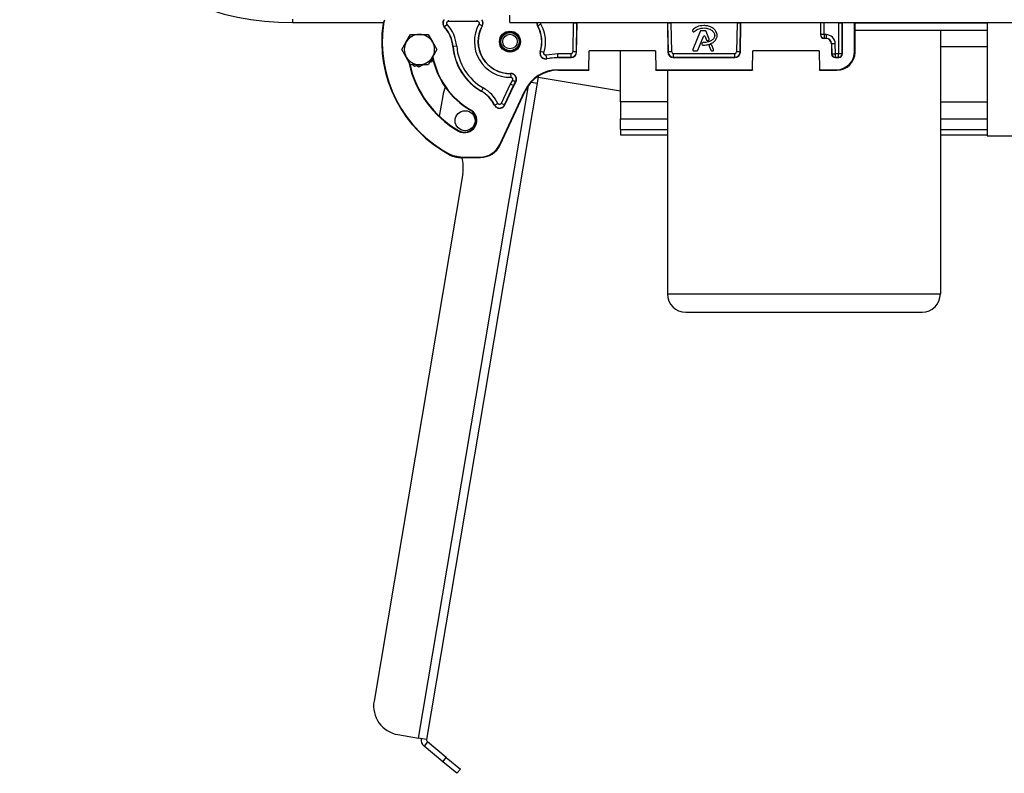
# Model space of a CAD drawing. Header units: millimetres. Extents: x 0 to 420, y 0 to 297.
# Tile 22 of 63: x 56 to 71, y 246 to 258. Entities that reach past the tile are written whole.
import ezdxf

# ---------------------------------------------------------------- set-up
doc = ezdxf.new("R2010")
doc.units = ezdxf.units.MM

msp = doc.modelspace()

# ---------------------------------------------------------------- linework, layer by layer
at = {"color": 7, "linetype": 'Continuous', "lineweight": 25}
for p, q in [((59.90515, 257.9066), (59.90515, 257.85355)), ((61.28176, 257.83147), (61.30232, 257.89644)), ((63.19552, 257.85355), (63.19552, 257.96369)), ((59.90515, 257.85355), (61.28004, 257.85355)), ((61.28916, 257.88198), (61.27568, 257.83995)), ((61.27568, 257.83995), (61.28176, 257.83147)), ((62.20359, 257.78697), (62.20575, 257.78892)), ((62.2466, 257.82583), (62.20575, 257.78892)), ((62.26773, 257.8734), (62.26773, 257.89018)), ((62.26773, 257.8734), (62.70297, 257.8734)), ((62.70297, 257.8734), (62.70297, 257.89018)), ((62.77572, 257.80386), (62.72777, 257.83093)), ((62.77572, 257.80386), (62.77824, 257.80243)), ((63.19552, 257.85355), (87.15175, 257.85355)), ((63.61674, 257.80243), (63.61927, 257.80386)), ((63.66722, 257.83093), (63.61927, 257.80386)), ((64.1568, 257.84539), (64.14919, 257.40969)), ((64.21185, 257.84443), (64.1568, 257.84539)), ((64.20425, 257.40873), (64.21185, 257.84443)), ((64.2071, 257.40583), (64.21481, 257.84733)), ((64.21185, 257.84443), (64.21481, 257.84733)), ((65.58021, 257.84733), (65.58792, 257.40583)), ((65.58021, 257.84733), (65.58316, 257.84443)), ((65.63822, 257.84539), (65.58316, 257.84443)), ((65.58316, 257.84443), (65.59077, 257.40873)), ((65.64582, 257.40969), (65.63822, 257.84539)), ((66.63503, 257.84539), (66.62742, 257.40969)), ((66.69008, 257.84443), (66.63503, 257.84539)), ((66.68248, 257.40873), (66.69008, 257.84443)), ((66.68533, 257.40583), (66.69304, 257.84733)), ((66.69008, 257.84443), (66.69304, 257.84733)), ((67.89725, 257.85355), (67.89725, 257.66822)), ((67.90015, 257.85355), (67.90015, 257.67112)), ((67.95521, 257.67112), (67.95521, 257.85355)), ((68.17037, 257.85355), (68.17184, 257.84493)), ((68.17184, 257.84493), (68.17184, 257.38264)), ((68.2269, 257.84493), (68.22544, 257.85355)), ((68.2269, 257.84493), (68.2298, 257.84493)), ((68.2269, 257.38264), (68.2269, 257.84493)), ((68.2298, 257.84493), (68.22834, 257.85355)), ((68.2298, 257.37974), (68.2298, 257.84493)), ((68.41489, 257.4149), (68.41489, 257.85355)), ((68.4221, 257.40769), (68.4221, 257.85355)), ((68.4221, 257.84804), (70.42386, 257.84804)), ((70.42386, 257.84804), (70.42386, 257.73789)), ((61.62721, 257.56048), (61.69346, 257.67521)), ((61.95842, 257.67521), (62.02466, 257.56048)), ((65.96365, 257.72184), (65.97205, 257.71483)), ((66.07867, 257.72118), (65.9658, 257.44471)), ((66.04351, 257.43488), (66.1285, 257.64305)), ((66.15496, 257.72927), (66.09072, 257.72927)), ((66.15259, 257.64305), (66.17549, 257.58696)), ((66.21547, 257.60248), (66.16701, 257.72118)), ((67.90015, 257.67112), (67.89725, 257.66822)), ((67.95521, 257.67112), (67.90015, 257.67112)), ((67.95231, 257.61316), (67.95521, 257.61606)), ((67.98136, 257.61316), (67.95231, 257.61316)), ((67.95521, 257.67112), (67.95521, 257.61606)), ((67.98421, 257.67112), (67.95521, 257.67112)), ((67.95521, 257.61606), (67.98421, 257.61606)), ((67.98421, 257.61606), (67.98136, 257.61316)), ((67.98421, 257.67112), (67.98421, 257.61606)), ((68.4221, 257.73789), (70.42386, 257.73789)), ((69.71344, 257.73789), (69.71344, 253.74519)), ((70.42386, 257.73789), (70.42386, 256.65237)), ((61.56097, 257.44574), (61.62721, 257.56048)), ((61.62721, 257.33101), (61.56097, 257.44574)), ((62.02466, 257.56048), (62.0909, 257.44574)), ((62.0909, 257.44574), (62.02466, 257.33101)), ((62.33298, 257.4901), (62.33587, 257.49036)), ((62.39073, 257.49516), (62.33587, 257.49036)), ((66.10875, 257.54174), (66.10416, 257.53077)), ((66.21225, 257.49693), (66.23759, 257.43488)), ((66.23465, 257.52045), (66.21916, 257.5138)), ((66.27988, 257.44471), (66.25183, 257.51342)), ((68.06395, 257.53201), (68.0668, 257.53491)), ((68.06395, 257.53201), (68.06662, 257.37878)), ((68.0668, 257.53491), (68.12185, 257.53587)), ((68.0668, 257.53491), (68.06947, 257.38168)), ((68.12453, 257.38264), (68.12185, 257.53587)), ((69.71344, 257.49351), (70.42386, 257.49351)), ((61.69346, 257.21628), (61.62721, 257.33101)), ((62.02466, 257.33101), (61.95842, 257.21628)), ((63.65797, 257.41557), (63.65522, 257.41647)), ((63.71032, 257.3985), (63.65797, 257.41557)), ((63.9244, 257.38264), (63.74384, 257.36193)), ((63.75696, 257.30547), (63.7563, 257.3083)), ((63.9244, 257.32467), (63.75696, 257.30547)), ((64.12167, 257.38264), (63.9244, 257.38264)), ((63.9244, 257.32757), (63.9244, 257.32467)), ((63.9244, 257.32757), (64.12167, 257.32757)), ((63.9244, 257.32467), (64.12452, 257.32467)), ((64.12167, 257.32757), (64.12167, 257.38264)), ((64.12167, 257.32757), (64.12452, 257.32467)), ((64.20425, 257.40873), (64.14919, 257.40969)), ((64.2071, 257.40583), (64.20425, 257.40873)), ((64.39139, 257.13958), (64.39636, 257.42425)), ((65.39866, 257.42425), (64.39636, 257.42425)), ((64.87263, 256.65237), (64.87263, 257.42425)), ((65.39866, 257.42425), (65.40363, 257.13958)), ((65.59077, 257.40873), (65.58792, 257.40583)), ((65.64582, 257.40969), (65.59077, 257.40873)), ((65.6705, 257.32467), (65.67335, 257.32757)), ((65.6705, 257.32467), (66.60275, 257.32467)), ((66.5999, 257.38264), (65.67335, 257.38264)), ((65.67335, 257.32757), (65.67335, 257.38264)), ((65.67335, 257.32757), (66.5999, 257.32757)), ((65.97784, 257.42678), (66.03146, 257.42678)), ((66.24963, 257.42678), (66.26784, 257.42678)), ((66.5999, 257.32757), (66.5999, 257.38264)), ((66.5999, 257.32757), (66.60275, 257.32467)), ((66.68248, 257.40873), (66.62742, 257.40969)), ((66.68533, 257.40583), (66.68248, 257.40873)), ((66.86962, 257.13958), (66.87459, 257.42425)), ((67.87689, 257.42425), (66.87459, 257.42425)), ((67.87689, 257.42425), (67.88186, 257.13958)), ((68.06947, 257.38168), (68.06662, 257.37878)), ((68.06947, 257.38168), (68.12453, 257.38264)), ((68.12168, 257.32467), (68.12453, 257.32757)), ((68.12168, 257.32467), (68.17474, 257.32467)), ((68.12453, 257.32757), (68.12453, 257.38264)), ((68.17184, 257.38264), (68.12453, 257.38264)), ((68.12453, 257.32757), (68.17184, 257.32757)), ((68.17184, 257.32757), (68.17184, 257.38264)), ((68.2269, 257.38264), (68.17184, 257.38264)), ((68.17184, 257.32757), (68.17474, 257.32467)), ((68.2298, 257.37974), (68.2269, 257.38264)), ((68.4221, 257.40769), (68.41489, 257.4149)), ((61.75403, 257.19072), (61.72913, 257.21628)), ((61.85462, 257.21628), (61.75403, 257.19072)), ((61.81483, 257.18101), (61.78652, 257.19898)), ((61.88229, 257.21628), (61.81483, 257.18101)), ((62.01083, 257.25596), (61.97626, 257.24717)), ((62.03092, 257.29397), (62.01993, 257.28823)), ((63.20725, 257.08439), (63.20731, 257.08149)), ((63.20731, 257.08149), (63.20843, 257.02644)), ((63.62527, 257.04262), (63.6077, 256.93822)), ((63.62256, 257.02654), (64.87263, 256.8182)), ((63.92199, 257.13958), (64.39139, 257.13958)), ((63.92658, 257.13237), (63.92199, 257.13958)), ((63.92658, 257.13237), (64.39126, 257.13237)), ((64.39139, 257.13958), (64.39126, 257.13237)), ((65.40363, 257.13958), (66.86962, 257.13958)), ((65.40376, 257.13237), (65.40363, 257.13958)), ((65.40376, 257.13237), (66.86949, 257.13237)), ((65.58305, 257.13237), (65.58305, 253.74519)), ((66.86962, 257.13958), (66.86949, 257.13237)), ((67.88186, 257.13958), (68.13958, 257.13958)), ((67.88199, 257.13237), (67.88186, 257.13958)), ((67.88199, 257.13237), (68.14679, 257.13237)), ((68.13958, 257.13958), (68.14679, 257.13237)), ((61.81331, 247.02035), (63.47608, 256.89836)), ((63.6077, 256.93822), (61.93478, 246.9999)), ((62.79257, 256.86439), (62.76504, 256.8167)), ((63.20164, 256.92219), (63.06582, 256.63092)), ((63.11572, 256.60765), (63.25154, 256.89892)), ((63.11835, 256.60642), (63.25417, 256.89769)), ((63.23367, 256.98373), (63.20164, 256.92219)), ((63.25154, 256.89892), (63.20164, 256.92219)), ((63.25154, 256.89892), (63.28136, 256.95622)), ((63.25417, 256.89769), (63.25154, 256.89892)), ((63.28388, 256.95477), (63.25417, 256.89769)), ((63.28136, 256.95622), (63.28387, 256.95477)), ((63.51992, 256.953), (63.6077, 256.93822)), ((63.52623, 256.95194), (63.52784, 256.96149)), ((62.1793, 256.74673), (62.13162, 256.46349)), ((62.76359, 256.81419), (62.76504, 256.8167)), ((63.04381, 256.00862), (63.42294, 256.82166)), ((63.04841, 256.00141), (63.42753, 256.81445)), ((63.42294, 256.82166), (63.42753, 256.81445)), ((62.96552, 256.60513), (62.96293, 256.60382)), ((62.96552, 256.60513), (63.01462, 256.63006)), ((63.11572, 256.60765), (63.06582, 256.63092)), ((63.11835, 256.60642), (63.11572, 256.60765)), ((65.58305, 256.65237), (64.87263, 256.65237)), ((64.87263, 256.65237), (64.87263, 256.39783)), ((69.71344, 256.65237), (70.42386, 256.65237)), ((70.42386, 256.65237), (70.42386, 256.39783)), ((62.13162, 256.46349), (62.12799, 256.43587)), ((62.60219, 256.53465), (62.59859, 256.5284)), ((64.87263, 256.39783), (65.58305, 256.39783)), ((64.87263, 256.2363), (64.87263, 256.39783)), ((69.71344, 256.39783), (70.42386, 256.39783)), ((70.42386, 256.39783), (70.42386, 256.2363)), ((62.416, 256.21215), (62.4196, 256.21839)), ((64.87263, 256.2363), (65.58305, 256.2363)), ((64.87263, 256.2363), (64.87263, 256.15438)), ((64.87263, 256.15438), (65.58305, 256.15438)), ((69.71344, 256.2363), (70.42386, 256.2363)), ((69.71344, 256.15438), (70.42386, 256.15438)), ((70.42386, 256.2363), (70.42386, 256.15438)), ((70.42386, 256.15438), (70.42386, 256.14081)), ((70.42386, 256.14081), (73.21187, 256.14081)), ((63.04841, 256.00141), (63.04381, 256.00862)), ((62.29296, 255.85622), (62.2915, 255.84884)), ((62.44569, 255.81065), (62.74898, 255.81065)), ((62.44748, 255.81786), (62.74439, 255.81786)), ((62.74439, 255.81786), (62.74898, 255.81065)), ((62.48326, 255.56659), (61.13899, 247.58063)), ((65.58305, 253.74519), (69.71344, 253.74519)), ((65.85841, 253.46983), (69.43808, 253.46983)), ((61.50031, 247.07304), (61.81331, 247.02035)), ((61.93478, 246.9999), (61.81331, 247.02035)), ((61.94895, 246.96189), (61.89634, 246.8982)), ((62.1812, 246.66292), (61.89634, 246.8982)), ((62.2338, 246.72661), (61.94895, 246.96189)), ((62.1812, 246.66292), (62.2338, 246.72661)), ((62.2338, 246.72661), (62.44611, 246.55126)), ((62.3935, 246.48757), (62.1812, 246.66292)), ((62.44611, 246.55126), (62.3935, 246.48757))]:
    msp.add_line(p, q, dxfattribs=at)
at = {"color": 7, "linetype": 'Continuous', "lineweight": 25, "flags": 128}
for points in [[(68.2269, 257.84493), (68.22568, 257.84493), (68.22244, 257.84493), (68.21729, 257.84493), (68.21044, 257.84493), (68.20213, 257.84493), (68.19269, 257.84493), (68.18246, 257.84493), (68.17184, 257.84493)], [(63.9244, 257.32757), (63.9244, 257.32879), (63.9244, 257.33204), (63.9244, 257.33718), (63.9244, 257.34404), (63.9244, 257.35234), (63.9244, 257.36178), (63.9244, 257.37201), (63.9244, 257.38264)], [(62.44569, 255.81065), (62.44658, 255.81425), (62.44748, 255.81786)]]:
    msp.add_lwpolyline(points, dxfattribs=at)
at = {"color": 7, "linetype": 'Continuous', "lineweight": 25}
for centre, radius in [((63.19749, 257.56574), 0.15866), ((63.19749, 257.56574), 0.15145), ((63.19749, 257.56574), 0.13768), ((63.19749, 257.56574), 0.11014), ((62.51838, 256.36809), 0.15145)]:
    msp.add_circle(centre, radius, dxfattribs=at)
for centre, radius, start, end in [((59.90515, 261.98393), 4.13038, 90, 270), ((63.19749, 257.56574), 1.94128, 171.879548, 242.179843), ((63.19749, 257.56574), 1.93407, 172.102923, 242.116117), ((61.82594, 257.44574), 0.50898, 5, 42.099323), ((61.82594, 257.44574), 0.51188, 5, 42.099323), ((61.82594, 257.44574), 0.56695, 5, 42.099323), ((63.19749, 257.56574), 0.53941, 150.552635, 271.161431), ((63.19749, 257.56574), 0.48435, 150.552635, 271.161431), ((63.19749, 257.56574), 0.48145, 150.552635, 271.161431), ((63.19749, 257.56574), 0.48145, 341.93812, 29.447365), ((63.19749, 257.56574), 0.48435, 341.93812, 29.447365), ((63.19749, 257.56574), 0.53941, 341.93812, 29.447365), ((61.82594, 257.44574), 0.22947, 90, 150), ((61.82594, 257.44574), 0.22947, 30, 90), ((65.97199, 257.73183), 0.01301, 138.805903, 230.16689), ((65.98038, 257.72482), 0.01301, 230.16689, 318.977091), ((66.09072, 257.71626), 0.01301, 90, 157.790712), ((66.14055, 257.63813), 0.01301, 22.209261, 157.790711), ((66.15496, 257.71626), 0.01301, 22.209291, 90), ((66.20342, 257.59756), 0.01301, 292.378703, 22.209291), ((67.95523, 257.67114), 0.05508, 180.020437, 269.979563), ((61.82594, 257.44574), 0.22947, 150, 210), ((61.82594, 257.44574), 0.22947, 330, 30), ((63.19749, 257.56574), 0.86781, 185, 240), ((63.19749, 257.56574), 0.86491, 185, 240), ((63.19749, 257.56574), 0.80985, 185, 240), ((66.11616, 257.52575), 0.01301, 157.290493, 266.671349), ((66.12075, 257.53672), 0.01301, 90.034995, 157.290493), ((66.18754, 257.59188), 0.01301, 202.209261, 286.934979), ((66.2243, 257.50185), 0.01301, 113.245837, 202.209268), ((66.23979, 257.5085), 0.01301, 22.209257, 113.245837), ((61.82594, 257.44574), 0.22947, 210, 270), ((61.82594, 257.44574), 0.22947, 270, 330), ((63.19749, 257.56574), 1.19781, 190.907467, 240), ((63.19749, 257.56574), 1.1906, 190.517354, 240), ((65.97784, 257.43979), 0.01301, 157.790712, 270), ((66.03146, 257.43979), 0.01301, 270, 337.790711), ((66.24963, 257.43979), 0.01301, 202.209268, 270), ((66.26784, 257.43979), 0.01301, 270, 22.209257), ((68.12455, 257.38266), 0.05508, 181.019998, 269.980002), ((68.17182, 257.38266), 0.05508, 270.020437, 359.979563), ((63.19749, 257.56574), 1.56299, 191.612408, 240), ((63.19749, 257.56574), 1.55578, 192.637492, 240), ((62.72238, 256.65532), 0.55072, 156.33771, 170.444964), ((62.5091, 256.3734), 0.56695, 26.917722, 60), ((62.5091, 256.3734), 0.50898, 26.917722, 60), ((62.5091, 256.3734), 0.51188, 26.917722, 60), ((62.5091, 256.3734), 0.18619, 240, 60), ((62.5091, 256.3734), 0.17898, 240, 60), ((61.94019, 255.65801), 0.55072, 350.444964, 16.091104), ((65.85841, 253.74519), 0.27536, 180, 270), ((69.43808, 253.74519), 0.27536, 270, 0), ((61.57345, 247.5075), 0.44057, 170.444964, 260.444964), ((61.97478, 246.99317), 0.12317, 170.444964, 230.444964), ((61.97478, 246.99317), 0.04057, 170.444964, 230.444964)]:
    msp.add_arc(centre, radius, start, end, dxfattribs=at)
for centre, major_axis, ratio, start_param, end_param in [((64.12926, 257.84586), (0.01965, 0.01931), 0.99969005, 5.48921547, 5.78912143), ((65.66575, 257.84586), (-0.01965, 0.01931), 0.99969005, 0.49406388, 0.79396984), ((66.60749, 257.84586), (0.01965, 0.01931), 0.99969005, 5.48921547, 5.78912143), ((67.95233, 257.66824), (-0.03895, -0.03895), 0.99969546, 5.49793944, 7.06843118), ((67.98134, 257.53054), (0.05792, 0.05894), 0.99970068, 5.50666345, 7.05970717), ((67.98417, 257.53342), (0.09653, 0.09823), 0.99970068, 5.50666345, 7.05970717), ((67.98417, 257.53342), (0.05794, 0.05896), 0.99930193, 5.50666345, 7.05970717), ((64.12166, 257.41018), (0.01931, -0.01965), 0.99970068, 5.50666345, 7.05970717), ((64.12166, 257.41018), (0.05892, 0.0579), 0.99990026, 3.93586712, 5.48891084), ((64.12449, 257.40729), (0.05792, -0.05894), 0.99970068, 5.50666345, 7.05970717), ((65.67053, 257.40729), (0.05792, 0.05894), 0.99970068, 2.3650708, 3.91811451), ((65.67336, 257.41018), (0.05892, -0.0579), 0.99990026, 3.93586712, 5.48891084), ((65.67336, 257.41018), (0.01931, 0.01965), 0.99970068, 2.3650708, 3.91811451), ((66.59989, 257.41018), (0.01931, -0.01965), 0.99970068, 5.50666345, 7.05970717), ((66.59989, 257.41018), (0.05892, 0.0579), 0.99990026, 3.93586712, 5.48891084), ((66.60272, 257.40729), (0.05792, -0.05894), 0.99970068, 5.50666345, 7.05970717), ((68.12169, 257.37975), (0.03861, 0.03929), 0.99970068, 2.3650708, 3.91811451), ((68.13949, 257.41498), (0.19477, -0.19477), 0.99969546, 5.49793944, 7.06843118), ((68.1467, 257.40777), (0.19477, -0.19477), 0.99969546, 5.49793944, 7.06843118), ((68.17472, 257.37975), (0.03895, -0.03895), 0.99969546, 5.49793944, 7.06843118), ((63.92209, 256.58878), (-0.29596, 0.46457), 0.9997859, 5.71605033, 6.85032029), ((63.92669, 256.58157), (-0.29596, 0.46457), 0.9997859, 5.71605033, 6.85032029), ((62.74432, 256.14834), (0.17758, -0.27874), 0.9997859, 5.71605033, 6.85032029), ((62.74892, 256.14113), (0.17758, -0.27874), 0.9997859, 5.71605033, 6.85032029)]:
    msp.add_ellipse(centre, major_axis=major_axis, ratio=ratio, start_param=start_param, end_param=end_param, dxfattribs=at)
for points, knots in [([(62.20006, 257.8971), (62.19811, 257.89506), (62.18946, 257.88599), (62.18211, 257.86401), (62.18019, 257.83495), (62.1878, 257.80767), (62.19864, 257.79346), (62.20359, 257.78697)], [0, 0, 0, 0, 0.07054162, 0.31254393, 0.555036, 0.79683534, 1, 1, 1, 1]), ([(62.77824, 257.80243), (62.78222, 257.81139), (62.79016, 257.82932), (62.78956, 257.85896), (62.7828, 257.88276), (62.77342, 257.89357), (62.77043, 257.89702)], [0, 0, 0, 0, 0.28834848, 0.57666052, 0.86494435, 1, 1, 1, 1]), ([(62.19902, 257.89166), (62.19832, 257.8909), (62.1913, 257.88328), (62.18514, 257.86341), (62.18307, 257.83547), (62.19045, 257.80898), (62.20093, 257.79523), (62.20575, 257.78892)], [0, 0, 0, 0, 0.02797728, 0.27985766, 0.53448173, 0.78626362, 1, 1, 1, 1]), ([(62.2466, 257.82583), (62.24496, 257.82799), (62.24137, 257.83269), (62.23891, 257.84167), (62.23941, 257.85135), (62.24313, 257.86037), (62.24961, 257.86757), (62.25813, 257.87246), (62.26453, 257.87309), (62.26773, 257.8734)], [0, 0, 0, 0, 0.12374588, 0.26924933, 0.41592762, 0.56176346, 0.70758862, 0.85382501, 1, 1, 1, 1]), ([(62.70297, 257.8734), (62.70352, 257.87339), (62.70727, 257.87333), (62.71416, 257.8717), (62.72238, 257.8665), (62.72845, 257.85887), (62.73159, 257.84966), (62.73168, 257.83979), (62.72907, 257.83388), (62.72777, 257.83093)], [0, 0, 0, 0, 0.02770566, 0.19036465, 0.35146918, 0.51291499, 0.67527117, 0.83760606, 1, 1, 1, 1]), ([(62.77572, 257.80386), (62.77572, 257.80386), (62.78034, 257.81205), (62.78693, 257.83019), (62.78663, 257.85852), (62.78081, 257.88013), (62.77298, 257.88935), (62.77126, 257.89137)], [0, 0, 0, 0, 0.00003574, 0.3052505, 0.60906298, 0.91398858, 1, 1, 1, 1]), ([(63.60712, 257.85355), (63.60644, 257.84731), (63.60471, 257.83138), (63.61054, 257.81396), (63.61593, 257.80393), (63.61674, 257.80243)], [0, 0, 0, 0, 0.35348197, 0.90302994, 1, 1, 1, 1]), ([(63.60996, 257.85355), (63.6093, 257.84739), (63.60763, 257.83182), (63.61331, 257.8149), (63.61852, 257.80524), (63.61927, 257.80386)], [0, 0, 0, 0, 0.358861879, 0.908051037, 1, 1, 1, 1]), ([(63.66722, 257.83093), (63.66595, 257.83385), (63.66342, 257.83971), (63.66308, 257.84788), (63.66476, 257.8522), (63.66529, 257.85355)], [0, 0, 0, 0, 0.40772631, 0.8155136, 1, 1, 1, 1]), ([(66.13055, 257.80914), (66.09523, 257.80587), (66.03168, 257.79997), (65.98357, 257.75872), (65.96219, 257.7404)], [0, 0, 0, 0, 0.55587875, 1, 1, 1, 1]), ([(65.9902, 257.71628), (66.00715, 257.73062), (66.04237, 257.7604), (66.1057, 257.77322), (66.16455, 257.77184), (66.21462, 257.75965), (66.25625, 257.73581), (66.2816, 257.7082), (66.29387, 257.68234), (66.29721, 257.6638), (66.29626, 257.6498), (66.29284, 257.63487), (66.28465, 257.61732), (66.26926, 257.5987), (66.25047, 257.58364), (66.22855, 257.56982), (66.18612, 257.55263), (66.1488, 257.55098), (66.12074, 257.54973)], [0, 0, 0, 0, 0.10902818, 0.22652131, 0.31025622, 0.4020812, 0.47962977, 0.54591195, 0.5850363, 0.62082645, 0.63820567, 0.65458073, 0.69688026, 0.73310993, 0.77395112, 0.81624055, 0.86179969, 1, 1, 1, 1]), ([(66.1154, 257.51276), (66.13781, 257.51293), (66.18009, 257.51324), (66.23737, 257.5316), (66.27971, 257.55694), (66.3063, 257.5845), (66.32224, 257.60911), (66.3301, 257.6294), (66.33333, 257.6459), (66.33462, 257.66463), (66.33104, 257.69033), (66.31609, 257.72453), (66.28743, 257.75814), (66.24425, 257.78638), (66.1906, 257.80558), (66.15122, 257.80792), (66.13055, 257.80914)], [0, 0, 0, 0, 0.117353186, 0.221413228, 0.312408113, 0.374287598, 0.421309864, 0.465983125, 0.487836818, 0.509613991, 0.564608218, 0.622415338, 0.703989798, 0.793192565, 0.891443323, 1, 1, 1, 1]), ([(61.69346, 257.67521), (61.69577, 257.67521), (61.73944, 257.67521), (61.78387, 257.67521), (61.82594, 257.67521)], [0, 0, 0, 0, 0.0529743, 1, 1, 1, 1]), ([(61.82594, 257.67521), (61.86122, 257.67521), (61.90566, 257.67521), (61.9494, 257.67521), (61.95842, 257.67521)], [0, 0, 0, 0, 0.79381431, 1, 1, 1, 1]), ([(66.19133, 257.57943), (66.19454, 257.58046), (66.20029, 257.58229), (66.2059, 257.58454), (66.20838, 257.58553)], [0, 0, 0, 0, 0.558138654, 1, 1, 1, 1]), ([(62.02514, 257.3067), (62.02311, 257.2995), (62.0183, 257.28245), (62.01357, 257.26566), (62.01083, 257.25596)], [0, 0, 0, 0, 0.42201009, 1, 1, 1, 1]), ([(63.65522, 257.41647), (63.65311, 257.40691), (63.6489, 257.38781), (63.65506, 257.35854), (63.66986, 257.33304), (63.69246, 257.31388), (63.72002, 257.30334), (63.74244, 257.30251), (63.75445, 257.30496), (63.75696, 257.30547)], [0, 0, 0, 0, 0.159783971, 0.319549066, 0.479370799, 0.63861806, 0.797996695, 0.957720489, 1, 1, 1, 1]), ([(63.65797, 257.41557), (63.65797, 257.41557), (63.65506, 257.40662), (63.65226, 257.38763), (63.65777, 257.35945), (63.67231, 257.33474), (63.69418, 257.31631), (63.72082, 257.30619), (63.7424, 257.30545), (63.75395, 257.30781), (63.7563, 257.3083)], [0, 0, 0, 0, 0.00001879, 0.16054912, 0.32021404, 0.48111771, 0.64016355, 0.79878945, 0.95908498, 1, 1, 1, 1]), ([(63.74384, 257.36193), (63.74303, 257.36176), (63.73908, 257.36095), (63.73171, 257.36121), (63.72264, 257.36467), (63.71518, 257.37095), (63.71028, 257.37936), (63.70824, 257.38903), (63.70963, 257.39534), (63.71032, 257.3985)], [0, 0, 0, 0, 0.04125468, 0.2014182, 0.36044148, 0.51917197, 0.67956085, 0.83975311, 1, 1, 1, 1]), ([(63.75631, 257.30829), (63.79255, 257.3153), (63.84816, 257.32605), (63.90471, 257.32718), (63.9244, 257.32757)], [0, 0, 0, 0, 0.651835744, 1, 1, 1, 1]), ([(61.82594, 257.21628), (61.78387, 257.21628), (61.73944, 257.21628), (61.69577, 257.21628), (61.69346, 257.21628)], [0, 0, 0, 0, 0.9470257, 1, 1, 1, 1]), ([(61.95842, 257.21628), (61.9494, 257.21628), (61.90566, 257.21628), (61.86122, 257.21628), (61.82594, 257.21628)], [0, 0, 0, 0, 0.206185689, 1, 1, 1, 1]), ([(63.28387, 256.95477), (63.28791, 256.96368), (63.29598, 256.9815), (63.29599, 257.01141), (63.28678, 257.03941), (63.26863, 257.06283), (63.24385, 257.07884), (63.22207, 257.08428), (63.20982, 257.08437), (63.20725, 257.08439)], [0, 0, 0, 0, 0.159765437, 0.319511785, 0.479321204, 0.638566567, 0.797954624, 0.95769078, 1, 1, 1, 1]), ([(63.28136, 256.95622), (63.28136, 256.95622), (63.28607, 256.96437), (63.29272, 256.98237), (63.29315, 257.01108), (63.28404, 257.03825), (63.26646, 257.0608), (63.24249, 257.07621), (63.22152, 257.0814), (63.20971, 257.08147), (63.20731, 257.08149)], [0, 0, 0, 0, 0.00001861, 0.1605319, 0.32016177, 0.4810312, 0.64005005, 0.79868293, 0.95899375, 1, 1, 1, 1]), ([(63.20843, 257.02644), (63.20925, 257.02643), (63.21328, 257.02641), (63.22044, 257.02463), (63.22861, 257.01937), (63.23461, 257.01168), (63.23766, 257.00245), (63.23766, 256.99257), (63.235, 256.98668), (63.23367, 256.98374)], [0, 0, 0, 0, 0.04139485, 0.20158395, 0.36062781, 0.51934187, 0.67968316, 0.83980642, 1, 1, 1, 1]), ([(62.96293, 256.60382), (62.96819, 256.59559), (62.97869, 256.57911), (63.00368, 256.56277), (63.03214, 256.55518), (63.06167, 256.55753), (63.08858, 256.56954), (63.10784, 256.58715), (63.11542, 256.60105), (63.11835, 256.60642)], [0, 0, 0, 0, 0.150869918, 0.301750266, 0.452595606, 0.603307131, 0.754021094, 0.904871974, 1, 1, 1, 1]), ([(62.96552, 256.60513), (62.96552, 256.60513), (62.96974, 256.59682), (62.9811, 256.58147), (63.00474, 256.56544), (63.03239, 256.55814), (63.06089, 256.56039), (63.08687, 256.57196), (63.10551, 256.58895), (63.11286, 256.6024), (63.11572, 256.60765)], [0, 0, 0, 0, 0.00001777, 0.1503786, 0.30135936, 0.45247484, 0.60316142, 0.75360054, 0.90389173, 1, 1, 1, 1]), ([(63.06582, 256.63092), (63.06485, 256.62913), (63.06234, 256.62454), (63.05598, 256.61874), (63.04713, 256.6148), (63.03741, 256.61403), (63.02804, 256.61653), (63.01981, 256.62192), (63.01635, 256.62735), (63.01462, 256.63006)], [0, 0, 0, 0, 0.09583616, 0.2466276, 0.3970181, 0.54739352, 0.698193, 0.8491119, 1, 1, 1, 1]), ([(62.2915, 255.84884), (62.30627, 255.84174), (62.35454, 255.81854), (62.40835, 255.81388), (62.44569, 255.81065)], [0, 0, 0, 0, 0.30599955, 1, 1, 1, 1]), ([(62.44748, 255.81786), (62.41013, 255.82109), (62.3562, 255.82576), (62.30784, 255.84905), (62.29296, 255.85622)], [0, 0, 0, 0, 0.692413, 1, 1, 1, 1])]:
    msp.add_open_spline(points, degree=3, knots=knots, dxfattribs=at)
for points in [[(63.7563, 257.3083), (63.75609, 257.3092), (63.75567, 257.31102), (63.75277, 257.32347), (63.74868, 257.34107), (63.74545, 257.35498), (63.74384, 257.36193)], [(63.28136, 256.95622), (63.28056, 256.95668), (63.27894, 256.95761), (63.26787, 256.964), (63.25221, 256.97303), (63.23985, 256.98017), (63.23367, 256.98373)]]:
    msp.add_open_spline(points, degree=3, dxfattribs=at)

doc.saveas('drawing.dxf')
